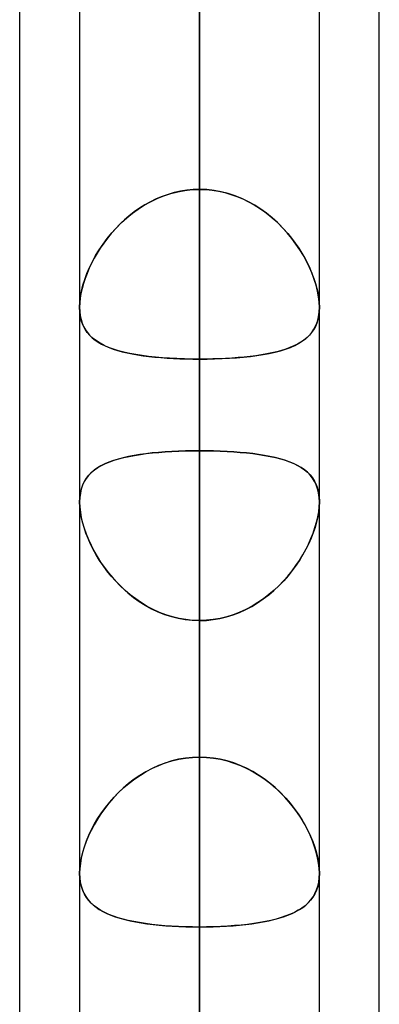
# Model space of a CAD drawing. Header units: millimetres. Extents: x -97 to 82, y -215 to 215.
# Tile 59 of 84: x -44 to -41.62, y 88.08 to 94.58. Entities that reach past the tile are written whole.
import ezdxf

# ---------------------------------------------------------------- set-up
doc = ezdxf.new("R2010")
doc.units = ezdxf.units.MM
doc.layers.add('MAIN-1', color=7, linetype='Continuous')
doc.layers.add('MAIN-2', color=7, linetype='Continuous')

msp = doc.modelspace()

# ---------------------------------------------------------------- linework, layer by layer
at = {"layer": 'MAIN-1'}
for p, q in [((-44, 57.1029), (-44, 109.5547)), ((-42.8113, 109.3184), (-42.8113, 0)), ((-43.6038, 108.8839), (-43.6038, 0)), ((-41.6225, 57.4771), (-41.6225, 108.9024)), ((-42.0188, 0), (-42.0188, 108.7738)), ((-42.0188, 91.3985), (-42.0188, 91.3974)), ((-42.0188, 91.3974), (-42.0187, 91.3963)), ((-42.0187, 91.3963), (-42.0187, 91.3952)), ((-42.0187, 91.3952), (-42.0187, 91.3941)), ((-42.0187, 91.3941), (-42.0187, 91.393)), ((-42.0187, 91.393), (-42.0188, 91.3919)), ((-43.6038, 88.9409), (-43.6038, 88.9411)), ((-43.6038, 88.9408), (-43.6038, 88.9409)), ((-43.6038, 88.9406), (-43.6038, 88.9408)), ((-43.6038, 88.9405), (-43.6038, 88.9406)), ((-43.6038, 88.9403), (-43.6038, 88.9405)), ((-43.6037, 88.9401), (-43.6038, 88.9403))]:
    msp.add_line(p, q, dxfattribs=at)
at = {"layer": 'MAIN-2'}
for p, q in [((-42.8113, 89.7078), (-42.8113, 122.2035)), ((-42.8113, 120.6185), (-42.8113, 88.5862)), ((-42.8113, 80.9584), (-42.8113, 109.8405)), ((-42.8113, 0), (-42.8113, 109.3184)), ((-42.8113, 108.2555), (-42.8113, 79.8366)), ((-42.8113, 0), (-42.8113, 108.1031)), ((-42.8113, 108.1031), (-42.8113, 0)), ((-42.8113, 101.0792), (-42.8113, 93.4569)), ((-42.8113, 93.4569), (-42.8113, 101.0792)), ((-42.8113, 100.4781), (-42.8113, 0)), ((-42.8113, 0), (-42.8113, 100.4781)), ((-42.8113, 0), (-42.8113, 99.3568)), ((-42.8113, 91.7312), (-42.8113, 99.3568)), ((-42.8113, 99.3568), (-42.8113, 0)), ((-42.8113, 99.3568), (-42.8113, 91.7312)), ((-42.8113, 72.2072), (-42.8113, 97.4775)), ((-42.8113, 97.3343), (-42.8113, 89.7078)), ((-42.8113, 89.7078), (-42.8113, 97.3343)), ((-42.8113, 96.8192), (-42.8113, 93.4569)), ((-42.8113, 93.4569), (-42.8113, 96.8192)), ((-42.8113, 95.8925), (-42.8113, 71.0851)), ((-42.8113, 92.3359), (-42.8113, 95.6982)), ((-42.8113, 88.0757), (-42.8113, 95.6982)), ((-42.8113, 95.6982), (-42.8113, 92.3359)), ((-42.8113, 95.6982), (-42.8113, 88.0757)), ((-42.9782, 93.4358), (-43.0188, 93.4242)), ((-43.0014, 93.4295), (-42.9547, 93.4414)), ((-42.9371, 93.445), (-42.9782, 93.4358)), ((-42.9547, 93.4414), (-42.9073, 93.45)), ((-42.8956, 93.4515), (-42.9371, 93.445)), ((-42.9073, 93.45), (-42.8594, 93.4551)), ((-42.8536, 93.4555), (-42.8956, 93.4515)), ((-42.8594, 93.4551), (-42.8112, 93.4569)), ((-42.8112, 93.4569), (-42.8536, 93.4555)), ((-42.7631, 93.4551), (-42.8112, 93.4569)), ((-42.8112, 93.4569), (-42.7689, 93.4555)), ((-42.7689, 93.4555), (-42.7269, 93.4515)), ((-42.7152, 93.45), (-42.7631, 93.4551)), ((-42.7269, 93.4515), (-42.6854, 93.445)), ((-42.6678, 93.4414), (-42.7152, 93.45)), ((-42.6854, 93.445), (-42.6443, 93.4358)), ((-42.6211, 93.4295), (-42.6678, 93.4414)), ((-42.6443, 93.4358), (-42.6037, 93.4242)), ((-43.1764, 93.3525), (-43.1347, 93.3758)), ((-43.1358, 93.3752), (-43.1727, 93.3547)), ((-43.0978, 93.3937), (-43.1358, 93.3752)), ((-43.1347, 93.3758), (-43.0915, 93.3966)), ((-43.0587, 93.4101), (-43.0978, 93.3937)), ((-43.0915, 93.3966), (-43.047, 93.4145)), ((-43.0188, 93.4242), (-43.0587, 93.4101)), ((-43.047, 93.4145), (-43.0014, 93.4295)), ((-42.5755, 93.4145), (-42.6211, 93.4295)), ((-42.6037, 93.4242), (-42.5638, 93.4101)), ((-42.531, 93.3966), (-42.5755, 93.4145)), ((-42.5638, 93.4101), (-42.5247, 93.3937)), ((-42.4878, 93.3758), (-42.531, 93.3966)), ((-42.5247, 93.3937), (-42.4867, 93.3752)), ((-42.4461, 93.3525), (-42.4878, 93.3758)), ((-42.4867, 93.3752), (-42.4498, 93.3547)), ((-43.2429, 93.308), (-43.2761, 93.2822)), ((-43.255, 93.2989), (-43.2165, 93.3268)), ((-43.2084, 93.3322), (-43.2429, 93.308)), ((-43.2165, 93.3268), (-43.1764, 93.3525)), ((-43.1727, 93.3547), (-43.2084, 93.3322)), ((-42.4498, 93.3547), (-42.4141, 93.3322)), ((-42.406, 93.3268), (-42.4461, 93.3525)), ((-42.4141, 93.3322), (-42.3796, 93.308)), ((-42.3675, 93.2989), (-42.406, 93.3268)), ((-42.3796, 93.308), (-42.3464, 93.2822)), ((-43.3601, 93.204), (-43.3269, 93.2373)), ((-43.308, 93.2548), (-43.3384, 93.2262)), ((-43.3269, 93.2373), (-43.2918, 93.269)), ((-43.2761, 93.2822), (-43.308, 93.2548)), ((-43.2918, 93.269), (-43.255, 93.2989)), ((-42.3307, 93.269), (-42.3675, 93.2989)), ((-42.3464, 93.2822), (-42.3145, 93.2548)), ((-42.2956, 93.2373), (-42.3307, 93.269)), ((-42.3145, 93.2548), (-42.2841, 93.2262)), ((-42.2624, 93.204), (-42.2956, 93.2373)), ((-43.3673, 93.1964), (-43.3946, 93.1657)), ((-43.3915, 93.1693), (-43.3601, 93.204)), ((-43.3384, 93.2262), (-43.3673, 93.1964)), ((-42.2841, 93.2262), (-42.2552, 93.1964)), ((-42.231, 93.1693), (-42.2624, 93.204)), ((-42.2552, 93.1964), (-42.2279, 93.1657)), ((-43.4486, 93.096), (-43.421, 93.1332)), ((-43.4203, 93.1341), (-43.4444, 93.1019)), ((-43.421, 93.1332), (-43.3915, 93.1693)), ((-43.3946, 93.1657), (-43.4203, 93.1341)), ((-42.2015, 93.1332), (-42.231, 93.1693)), ((-42.2279, 93.1657), (-42.2022, 93.1341)), ((-42.2022, 93.1341), (-42.1781, 93.1019)), ((-42.1739, 93.096), (-42.2015, 93.1332)), ((-43.4977, 93.0193), (-43.4742, 93.058)), ((-43.4669, 93.0692), (-43.4878, 93.0362)), ((-43.4742, 93.058), (-43.4486, 93.096)), ((-43.4444, 93.1019), (-43.4669, 93.0692)), ((-42.1781, 93.1019), (-42.1556, 93.0692)), ((-42.1483, 93.058), (-42.1739, 93.096)), ((-42.1556, 93.0692), (-42.1347, 93.0362)), ((-42.1248, 93.0193), (-42.1483, 93.058)), ((-43.5382, 92.9408), (-43.5191, 92.9802)), ((-43.507, 93.0029), (-43.5245, 92.9694)), ((-43.5191, 92.9802), (-43.4977, 93.0193)), ((-43.4878, 93.0362), (-43.507, 93.0029)), ((-42.1347, 93.0362), (-42.1155, 93.0029)), ((-42.1035, 92.9802), (-42.1248, 93.0193)), ((-42.1155, 93.0029), (-42.098, 92.9694)), ((-42.0843, 92.9408), (-42.1035, 92.9802)), ((-43.5551, 92.9014), (-43.5382, 92.9408)), ((-43.5406, 92.9357), (-43.5549, 92.9019)), ((-43.5245, 92.9694), (-43.5406, 92.9357)), ((-42.098, 92.9694), (-42.082, 92.9357)), ((-42.0674, 92.9014), (-42.0843, 92.9408)), ((-42.082, 92.9357), (-42.0676, 92.9019)), ((-43.5817, 92.8234), (-43.5696, 92.8622)), ((-43.5676, 92.8682), (-43.5784, 92.8348)), ((-43.5696, 92.8622), (-43.5551, 92.9014)), ((-43.5549, 92.9019), (-43.5676, 92.8682)), ((-42.0676, 92.9019), (-42.0549, 92.8682)), ((-42.0529, 92.8622), (-42.0674, 92.9014)), ((-42.0549, 92.8682), (-42.0441, 92.8348)), ((-42.0408, 92.8234), (-42.0529, 92.8622)), ((-43.5982, 92.7479), (-43.5913, 92.7852)), ((-43.5875, 92.8017), (-43.5946, 92.7692)), ((-43.5913, 92.7852), (-43.5817, 92.8234)), ((-43.5784, 92.8348), (-43.5875, 92.8017)), ((-42.0441, 92.8348), (-42.035, 92.8017)), ((-42.0312, 92.7852), (-42.0408, 92.8234)), ((-42.035, 92.8017), (-42.0279, 92.7692)), ((-42.0243, 92.7479), (-42.0312, 92.7852)), ((-43.5997, 92.7376), (-43.6028, 92.7073)), ((-43.6024, 92.7121), (-43.5982, 92.7479)), ((-43.5946, 92.7692), (-43.5997, 92.7376)), ((-42.0279, 92.7692), (-42.0228, 92.7376)), ((-42.0201, 92.7121), (-42.0243, 92.7479)), ((-42.0228, 92.7376), (-42.0197, 92.7073)), ((-43.6038, 92.6781), (-43.6024, 92.7121)), ((-43.6028, 92.7073), (-43.6038, 92.6782)), ((-43.6038, 92.6782), (-43.6027, 92.6499)), ((-43.6023, 92.6453), (-43.6038, 92.6781)), ((-43.6027, 92.6499), (-43.5995, 92.623)), ((-42.0198, 92.6499), (-42.023, 92.623)), ((-42.0202, 92.6453), (-42.0187, 92.6781)), ((-42.0187, 92.6781), (-42.0201, 92.7121)), ((-42.0187, 92.6782), (-42.0198, 92.6499)), ((-42.0197, 92.7073), (-42.0187, 92.6782)), ((-43.598, 92.6144), (-43.6023, 92.6453)), ((-43.5995, 92.623), (-43.5941, 92.5974)), ((-43.5907, 92.5854), (-43.598, 92.6144)), ((-43.5941, 92.5974), (-43.5867, 92.5735)), ((-43.5807, 92.5586), (-43.5907, 92.5854)), ((-42.0418, 92.5586), (-42.0318, 92.5854)), ((-42.0284, 92.5974), (-42.0358, 92.5735)), ((-42.0318, 92.5854), (-42.0245, 92.6144)), ((-42.023, 92.623), (-42.0284, 92.5974)), ((-42.0245, 92.6144), (-42.0202, 92.6453)), ((-43.5867, 92.5735), (-43.5773, 92.5512)), ((-43.568, 92.5341), (-43.5807, 92.5586)), ((-43.5773, 92.5512), (-43.5659, 92.5305)), ((-43.5528, 92.5117), (-43.568, 92.5341)), ((-43.5659, 92.5305), (-43.5526, 92.5114)), ((-42.0566, 92.5305), (-42.0699, 92.5114)), ((-42.0697, 92.5117), (-42.0545, 92.5341)), ((-42.0452, 92.5512), (-42.0566, 92.5305)), ((-42.0545, 92.5341), (-42.0418, 92.5586)), ((-42.0358, 92.5735), (-42.0452, 92.5512)), ((-43.5351, 92.4912), (-43.5528, 92.5117)), ((-43.5526, 92.5114), (-43.5375, 92.4937)), ((-43.5375, 92.4937), (-43.5206, 92.4774)), ((-43.5151, 92.4726), (-43.5351, 92.4912)), ((-43.5206, 92.4774), (-43.502, 92.4622)), ((-43.4929, 92.4558), (-43.5151, 92.4726)), ((-43.502, 92.4622), (-43.4815, 92.4482)), ((-43.4683, 92.4404), (-43.4929, 92.4558)), ((-42.1542, 92.4404), (-42.1296, 92.4558)), ((-42.1205, 92.4622), (-42.141, 92.4482)), ((-42.1296, 92.4558), (-42.1074, 92.4726)), ((-42.1019, 92.4774), (-42.1205, 92.4622)), ((-42.1074, 92.4726), (-42.0874, 92.4912)), ((-42.085, 92.4937), (-42.1019, 92.4774)), ((-42.0874, 92.4912), (-42.0697, 92.5117)), ((-42.0699, 92.5114), (-42.085, 92.4937)), ((-43.4815, 92.4482), (-43.4592, 92.4353)), ((-43.4414, 92.4263), (-43.4683, 92.4404)), ((-43.4592, 92.4353), (-43.4351, 92.4234)), ((-43.4122, 92.4136), (-43.4414, 92.4263)), ((-43.4351, 92.4234), (-43.4093, 92.4124)), ((-43.3806, 92.402), (-43.4122, 92.4136)), ((-43.4093, 92.4124), (-43.3818, 92.4024)), ((-43.3818, 92.4024), (-43.3525, 92.3932)), ((-43.3469, 92.3915), (-43.3806, 92.402)), ((-43.3525, 92.3932), (-43.3217, 92.3848)), ((-43.3109, 92.3821), (-43.3469, 92.3915)), ((-42.3116, 92.3821), (-42.2756, 92.3915)), ((-42.27, 92.3932), (-42.3008, 92.3848)), ((-42.2756, 92.3915), (-42.2419, 92.402)), ((-42.2407, 92.4024), (-42.27, 92.3932)), ((-42.2419, 92.402), (-42.2103, 92.4136)), ((-42.2132, 92.4124), (-42.2407, 92.4024)), ((-42.1874, 92.4234), (-42.2132, 92.4124)), ((-42.2103, 92.4136), (-42.1811, 92.4263)), ((-42.1633, 92.4353), (-42.1874, 92.4234)), ((-42.1811, 92.4263), (-42.1542, 92.4404)), ((-42.141, 92.4482), (-42.1633, 92.4353)), ((-43.3217, 92.3848), (-43.2894, 92.3771)), ((-43.2728, 92.3737), (-43.3109, 92.3821)), ((-43.2894, 92.3771), (-43.2556, 92.3703)), ((-43.2329, 92.3662), (-43.2728, 92.3737)), ((-43.2556, 92.3703), (-43.2204, 92.3641)), ((-43.1911, 92.3596), (-43.2329, 92.3662)), ((-43.2204, 92.3641), (-43.1839, 92.3586)), ((-43.1478, 92.354), (-43.1911, 92.3596)), ((-43.1839, 92.3586), (-43.1461, 92.3538)), ((-43.1028, 92.3491), (-43.1478, 92.354)), ((-43.1461, 92.3538), (-43.107, 92.3495)), ((-43.107, 92.3495), (-43.0669, 92.3459)), ((-43.0564, 92.345), (-43.1028, 92.3491)), ((-43.0669, 92.3459), (-43.0258, 92.3428)), ((-43.0087, 92.3417), (-43.0564, 92.345)), ((-43.0258, 92.3428), (-42.9841, 92.3403)), ((-42.9602, 92.3392), (-43.0087, 92.3417)), ((-42.9841, 92.3403), (-42.9417, 92.3384)), ((-42.9111, 92.3374), (-42.9602, 92.3392)), ((-42.9417, 92.3384), (-42.8987, 92.337)), ((-42.8614, 92.3363), (-42.9111, 92.3374)), ((-42.8987, 92.337), (-42.8552, 92.3362)), ((-42.8112, 92.3359), (-42.8614, 92.3363)), ((-42.8552, 92.3362), (-42.8112, 92.3359)), ((-42.8113, 92.3359), (-42.8113, 84.7134)), ((-42.8112, 92.3359), (-42.7611, 92.3363)), ((-42.7673, 92.3362), (-42.8112, 92.3359)), ((-42.8113, 84.7134), (-42.8113, 92.3359)), ((-42.7238, 92.337), (-42.7673, 92.3362)), ((-42.7611, 92.3363), (-42.7114, 92.3374)), ((-42.6808, 92.3384), (-42.7238, 92.337)), ((-42.7114, 92.3374), (-42.6623, 92.3392)), ((-42.6384, 92.3403), (-42.6808, 92.3384)), ((-42.6623, 92.3392), (-42.6138, 92.3417)), ((-42.5967, 92.3428), (-42.6384, 92.3403)), ((-42.6138, 92.3417), (-42.5661, 92.345)), ((-42.5556, 92.3459), (-42.5967, 92.3428)), ((-42.5661, 92.345), (-42.5197, 92.3491)), ((-42.5155, 92.3495), (-42.5556, 92.3459)), ((-42.5197, 92.3491), (-42.4747, 92.354)), ((-42.4764, 92.3538), (-42.5155, 92.3495)), ((-42.4386, 92.3586), (-42.4764, 92.3538)), ((-42.4747, 92.354), (-42.4314, 92.3596)), ((-42.4021, 92.3641), (-42.4386, 92.3586)), ((-42.4314, 92.3596), (-42.3896, 92.3662)), ((-42.3669, 92.3703), (-42.4021, 92.3641)), ((-42.3896, 92.3662), (-42.3497, 92.3737)), ((-42.3331, 92.3771), (-42.3669, 92.3703)), ((-42.3497, 92.3737), (-42.3116, 92.3821)), ((-42.3008, 92.3848), (-42.3331, 92.3771)), ((-43.3492, 91.6764), (-43.3806, 91.6668)), ((-43.375, 91.6686), (-43.3437, 91.6779)), ((-43.3159, 91.6851), (-43.3492, 91.6764)), ((-43.3437, 91.6779), (-43.3107, 91.6863)), ((-43.2808, 91.6929), (-43.3159, 91.6851)), ((-43.3107, 91.6863), (-43.2761, 91.6939)), ((-43.2441, 91.6999), (-43.2808, 91.6929)), ((-43.2761, 91.6939), (-43.2399, 91.7006)), ((-43.2059, 91.7061), (-43.2441, 91.6999)), ((-43.2399, 91.7006), (-43.2022, 91.7066)), ((-43.1662, 91.7115), (-43.2059, 91.7061)), ((-43.2022, 91.7066), (-43.163, 91.7119)), ((-43.1251, 91.7162), (-43.1662, 91.7115)), ((-43.163, 91.7119), (-43.1224, 91.7165)), ((-43.0827, 91.7202), (-43.1251, 91.7162)), ((-43.1224, 91.7165), (-43.0805, 91.7204)), ((-43.0391, 91.7236), (-43.0827, 91.7202)), ((-43.0805, 91.7204), (-43.0375, 91.7237)), ((-42.9947, 91.7264), (-43.0391, 91.7236)), ((-43.0375, 91.7237), (-42.9936, 91.7264)), ((-42.9496, 91.7285), (-42.9947, 91.7264)), ((-42.9936, 91.7264), (-42.9487, 91.7285)), ((-42.904, 91.73), (-42.9496, 91.7285)), ((-42.9487, 91.7285), (-42.9032, 91.73)), ((-42.8578, 91.7309), (-42.904, 91.73)), ((-42.9032, 91.73), (-42.8574, 91.7309)), ((-42.8112, 91.7312), (-42.8578, 91.7309)), ((-42.8574, 91.7309), (-42.8112, 91.7312)), ((-42.8113, 91.7312), (-42.8113, 0)), ((-42.8113, 0), (-42.8113, 91.7312)), ((-42.8112, 91.7312), (-42.765, 91.7309)), ((-42.7651, 91.7309), (-42.8112, 91.7312)), ((-42.7193, 91.73), (-42.7651, 91.7309)), ((-42.765, 91.7309), (-42.7192, 91.73)), ((-42.6738, 91.7285), (-42.7193, 91.73)), ((-42.7192, 91.73), (-42.6739, 91.7285)), ((-42.6739, 91.7285), (-42.6292, 91.7265)), ((-42.6289, 91.7264), (-42.6738, 91.7285)), ((-42.6292, 91.7265), (-42.5851, 91.7237)), ((-42.585, 91.7237), (-42.6289, 91.7264)), ((-42.5851, 91.7237), (-42.5418, 91.7204)), ((-42.542, 91.7204), (-42.585, 91.7237)), ((-42.5001, 91.7165), (-42.542, 91.7204)), ((-42.5418, 91.7204), (-42.4996, 91.7164)), ((-42.4595, 91.7119), (-42.5001, 91.7165)), ((-42.4996, 91.7164), (-42.4588, 91.7118)), ((-42.4203, 91.7066), (-42.4595, 91.7119)), ((-42.4588, 91.7118), (-42.4193, 91.7065)), ((-42.3826, 91.7006), (-42.4203, 91.7066)), ((-42.4193, 91.7065), (-42.3812, 91.7004)), ((-42.3464, 91.6939), (-42.3826, 91.7006)), ((-42.3812, 91.7004), (-42.3447, 91.6935)), ((-42.3118, 91.6863), (-42.3464, 91.6939)), ((-42.3447, 91.6935), (-42.3097, 91.6858)), ((-42.2788, 91.6779), (-42.3118, 91.6863)), ((-42.3097, 91.6858), (-42.2765, 91.6773)), ((-42.2475, 91.6686), (-42.2788, 91.6779)), ((-42.2765, 91.6773), (-42.2452, 91.6678)), ((-43.4865, 91.6179), (-43.5079, 91.6028)), ((-43.5046, 91.6053), (-43.4825, 91.6205)), ((-43.463, 91.6318), (-43.4865, 91.6179)), ((-43.4825, 91.6205), (-43.4584, 91.6343)), ((-43.4375, 91.6446), (-43.463, 91.6318)), ((-43.4584, 91.6343), (-43.4324, 91.6469)), ((-43.4101, 91.6562), (-43.4375, 91.6446)), ((-43.4324, 91.6469), (-43.4046, 91.6583)), ((-43.3806, 91.6668), (-43.4101, 91.6562)), ((-43.4046, 91.6583), (-43.375, 91.6686)), ((-42.2179, 91.6583), (-42.2475, 91.6686)), ((-42.2452, 91.6678), (-42.2157, 91.6574)), ((-42.1901, 91.6469), (-42.2179, 91.6583)), ((-42.2157, 91.6574), (-42.1882, 91.646)), ((-42.1641, 91.6343), (-42.1901, 91.6469)), ((-42.1882, 91.646), (-42.1627, 91.6335)), ((-42.14, 91.6205), (-42.1641, 91.6343)), ((-42.1627, 91.6335), (-42.1391, 91.6199)), ((-42.1179, 91.6053), (-42.14, 91.6205)), ((-42.1391, 91.6199), (-42.1176, 91.605)), ((-43.5599, 91.5485), (-43.573, 91.5271)), ((-43.5721, 91.5288), (-43.5585, 91.5505)), ((-43.5446, 91.5682), (-43.5599, 91.5485)), ((-43.5585, 91.5505), (-43.5427, 91.5704)), ((-43.5272, 91.5863), (-43.5446, 91.5682)), ((-43.5427, 91.5704), (-43.5247, 91.5886)), ((-43.5079, 91.6028), (-43.5272, 91.5863)), ((-43.5247, 91.5886), (-43.5046, 91.6053)), ((-42.0978, 91.5886), (-42.1179, 91.6053)), ((-42.1176, 91.605), (-42.0981, 91.5889)), ((-42.0981, 91.5889), (-42.0806, 91.5712)), ((-42.0798, 91.5704), (-42.0978, 91.5886)), ((-42.0806, 91.5712), (-42.0651, 91.552)), ((-42.064, 91.5505), (-42.0798, 91.5704)), ((-42.0651, 91.552), (-42.0516, 91.531)), ((-42.0504, 91.5288), (-42.064, 91.5505)), ((-43.5986, 91.4521), (-43.5922, 91.4797)), ((-43.584, 91.5037), (-43.5926, 91.4784)), ((-43.5922, 91.4797), (-43.5833, 91.5052)), ((-43.573, 91.5271), (-43.584, 91.5037)), ((-43.5833, 91.5052), (-43.5721, 91.5288)), ((-42.0516, 91.531), (-42.0404, 91.5081)), ((-42.0392, 91.5052), (-42.0504, 91.5288)), ((-42.0404, 91.5081), (-42.0314, 91.4834)), ((-42.0303, 91.4797), (-42.0392, 91.5052)), ((-42.0314, 91.4834), (-42.0247, 91.4567)), ((-42.0238, 91.4521), (-42.0303, 91.4797)), ((-43.6038, 91.3918), (-43.6025, 91.4227)), ((-43.6025, 91.4223), (-43.6037, 91.3919)), ((-43.6025, 91.4227), (-43.5986, 91.4521)), ((-43.5988, 91.4512), (-43.6025, 91.4223)), ((-43.5926, 91.4784), (-43.5988, 91.4512)), ((-42.0247, 91.4567), (-42.0205, 91.4284)), ((-42.02, 91.4227), (-42.0238, 91.4521)), ((-42.0205, 91.4284), (-42.0188, 91.3985)), ((-42.0187, 91.3918), (-42.02, 91.4227)), ((-43.6026, 91.3605), (-43.6038, 91.3918)), ((-43.6037, 91.3919), (-43.6026, 91.3599)), ((-43.5991, 91.3279), (-43.6026, 91.3605)), ((-43.6026, 91.3599), (-43.5988, 91.3263)), ((-42.0234, 91.3279), (-42.0199, 91.3605)), ((-42.0199, 91.361), (-42.0233, 91.3287)), ((-42.0188, 91.3919), (-42.0199, 91.361)), ((-42.0199, 91.3605), (-42.0187, 91.3918)), ((-43.5932, 91.2939), (-43.5991, 91.3279)), ((-43.5988, 91.3263), (-43.5927, 91.2913)), ((-43.5851, 91.2588), (-43.5932, 91.2939)), ((-43.5927, 91.2913), (-43.5841, 91.2554)), ((-42.0374, 91.2588), (-42.0293, 91.2939)), ((-42.0291, 91.295), (-42.037, 91.2604)), ((-42.0293, 91.2939), (-42.0234, 91.3279)), ((-42.0233, 91.3287), (-42.0291, 91.295)), ((-43.5747, 91.2232), (-43.5851, 91.2588)), ((-43.5841, 91.2554), (-43.5733, 91.2188)), ((-43.5624, 91.1872), (-43.5747, 91.2232)), ((-42.0601, 91.1872), (-42.0478, 91.2232)), ((-42.0471, 91.2251), (-42.0593, 91.1895)), ((-42.0478, 91.2232), (-42.0374, 91.2588)), ((-42.037, 91.2604), (-42.0471, 91.2251)), ((-43.5733, 91.2188), (-43.5603, 91.1818)), ((-43.548, 91.1509), (-43.5624, 91.1872)), ((-43.5603, 91.1818), (-43.5452, 91.1446)), ((-42.0745, 91.1509), (-42.0601, 91.1872)), ((-42.0593, 91.1895), (-42.0734, 91.1536)), ((-43.5317, 91.1147), (-43.548, 91.1509)), ((-43.5452, 91.1446), (-43.5281, 91.1073)), ((-43.5135, 91.0786), (-43.5317, 91.1147)), ((-43.5281, 91.1073), (-43.509, 91.0702)), ((-42.109, 91.0786), (-42.0908, 91.1147)), ((-42.0895, 91.1176), (-42.1073, 91.0817)), ((-42.0908, 91.1147), (-42.0745, 91.1509)), ((-42.0734, 91.1536), (-42.0895, 91.1176)), ((-43.4936, 91.0429), (-43.5135, 91.0786)), ((-43.509, 91.0702), (-43.4879, 91.0331)), ((-43.4719, 91.0074), (-43.4936, 91.0429)), ((-43.4879, 91.0331), (-43.4646, 90.9963)), ((-42.1506, 91.0074), (-42.1289, 91.0429)), ((-42.1271, 91.0459), (-42.1488, 91.0102)), ((-42.1289, 91.0429), (-42.109, 91.0786)), ((-42.1073, 91.0817), (-42.1271, 91.0459)), ((-43.4483, 90.9723), (-43.4719, 91.0074)), ((-43.4646, 90.9963), (-43.4394, 90.9599)), ((-43.4228, 90.9378), (-43.4483, 90.9723)), ((-43.4394, 90.9599), (-43.4121, 90.9242)), ((-42.1997, 90.9378), (-42.1742, 90.9723)), ((-42.1724, 90.9749), (-42.1979, 90.9401)), ((-42.1742, 90.9723), (-42.1506, 91.0074)), ((-42.1488, 91.0102), (-42.1724, 90.9749)), ((-43.3955, 90.9039), (-43.4228, 90.9378)), ((-43.4121, 90.9242), (-43.3829, 90.8893)), ((-43.3664, 90.871), (-43.3955, 90.9039)), ((-42.2561, 90.871), (-42.227, 90.9039)), ((-42.2252, 90.906), (-42.2544, 90.8729)), ((-42.227, 90.9039), (-42.1997, 90.9378)), ((-42.1979, 90.9401), (-42.2252, 90.906)), ((-43.3829, 90.8893), (-43.3518, 90.8556)), ((-43.3355, 90.8391), (-43.3664, 90.871)), ((-43.3518, 90.8556), (-43.3188, 90.8231)), ((-43.3028, 90.8085), (-43.3355, 90.8391)), ((-42.3197, 90.8085), (-42.287, 90.8391)), ((-42.2853, 90.8408), (-42.3179, 90.8101)), ((-42.287, 90.8391), (-42.2561, 90.871)), ((-42.2544, 90.8729), (-42.2853, 90.8408)), ((-43.3188, 90.8231), (-43.284, 90.7922)), ((-43.2685, 90.7794), (-43.3028, 90.8085)), ((-43.284, 90.7922), (-43.2475, 90.763)), ((-43.2327, 90.7521), (-43.2685, 90.7794)), ((-42.3898, 90.7521), (-42.354, 90.7794)), ((-42.3522, 90.7809), (-42.3879, 90.7535)), ((-42.354, 90.7794), (-42.3197, 90.8085)), ((-42.3179, 90.8101), (-42.3522, 90.7809)), ((-43.2475, 90.763), (-43.2094, 90.7359)), ((-43.1954, 90.7267), (-43.2327, 90.7521)), ((-43.2094, 90.7359), (-43.1698, 90.7109)), ((-43.1567, 90.7033), (-43.1954, 90.7267)), ((-43.1698, 90.7109), (-43.1286, 90.6882)), ((-43.1167, 90.6822), (-43.1567, 90.7033)), ((-42.5058, 90.6822), (-42.4658, 90.7033)), ((-42.4639, 90.7044), (-42.5041, 90.6831)), ((-42.4658, 90.7033), (-42.4271, 90.7267)), ((-42.4252, 90.7279), (-42.4639, 90.7044)), ((-42.4271, 90.7267), (-42.3898, 90.7521)), ((-42.3879, 90.7535), (-42.4252, 90.7279)), ((-43.1286, 90.6882), (-43.086, 90.668)), ((-43.0754, 90.6635), (-43.1167, 90.6822)), ((-43.086, 90.668), (-43.0421, 90.6506)), ((-43.033, 90.6474), (-43.0754, 90.6635)), ((-43.0421, 90.6506), (-42.9974, 90.6361)), ((-42.9897, 90.634), (-43.033, 90.6474)), ((-42.9974, 90.6361), (-42.9518, 90.6247)), ((-42.6314, 90.6344), (-42.6754, 90.6237)), ((-42.6328, 90.634), (-42.5895, 90.6474)), ((-42.588, 90.6479), (-42.6314, 90.6344)), ((-42.5895, 90.6474), (-42.5471, 90.6635)), ((-42.5455, 90.6642), (-42.588, 90.6479)), ((-42.5471, 90.6635), (-42.5058, 90.6822)), ((-42.5041, 90.6831), (-42.5455, 90.6642)), ((-42.9458, 90.6234), (-42.9897, 90.634)), ((-42.9518, 90.6247), (-42.9055, 90.6164)), ((-42.9014, 90.6158), (-42.9458, 90.6234)), ((-42.9055, 90.6164), (-42.8587, 90.6114)), ((-42.8565, 90.6112), (-42.9014, 90.6158)), ((-42.8587, 90.6114), (-42.8112, 90.6097)), ((-42.8112, 90.6097), (-42.8565, 90.6112)), ((-42.8113, 0), (-42.8113, 90.6097)), ((-42.8113, 82.9832), (-42.8113, 90.6097)), ((-42.7655, 90.6113), (-42.8112, 90.6097)), ((-42.8112, 90.6097), (-42.766, 90.6112)), ((-42.8113, 90.6097), (-42.8113, 0)), ((-42.8113, 90.6097), (-42.8113, 82.9832)), ((-42.766, 90.6112), (-42.7211, 90.6158)), ((-42.7202, 90.616), (-42.7655, 90.6113)), ((-42.7211, 90.6158), (-42.6767, 90.6234)), ((-42.6754, 90.6237), (-42.7202, 90.616)), ((-42.6767, 90.6234), (-42.6328, 90.634)), ((-43.039, 89.6691), (-43.0826, 89.6525)), ((-43.0804, 89.6535), (-43.0375, 89.6697)), ((-42.9946, 89.6829), (-43.039, 89.6691)), ((-43.0375, 89.6697), (-42.9935, 89.6832)), ((-42.9496, 89.6937), (-42.9946, 89.6829)), ((-42.9935, 89.6832), (-42.9486, 89.6939)), ((-42.9039, 89.7015), (-42.9496, 89.6937)), ((-42.9486, 89.6939), (-42.9032, 89.7016)), ((-42.8578, 89.7062), (-42.9039, 89.7015)), ((-42.9032, 89.7016), (-42.8574, 89.7062)), ((-42.8112, 89.7078), (-42.8578, 89.7062)), ((-42.8574, 89.7062), (-42.8112, 89.7078)), ((-42.7651, 89.7062), (-42.8112, 89.7078)), ((-42.8112, 89.7078), (-42.7647, 89.7062)), ((-42.7193, 89.7016), (-42.7651, 89.7062)), ((-42.7647, 89.7062), (-42.7185, 89.7015)), ((-42.6739, 89.6939), (-42.7193, 89.7016)), ((-42.7185, 89.7015), (-42.6728, 89.6937)), ((-42.629, 89.6832), (-42.6739, 89.6939)), ((-42.6728, 89.6937), (-42.6277, 89.6828)), ((-42.585, 89.6697), (-42.629, 89.6832)), ((-42.6277, 89.6828), (-42.5833, 89.6691)), ((-42.5421, 89.6535), (-42.585, 89.6697)), ((-42.5833, 89.6691), (-42.5397, 89.6525)), ((-43.1661, 89.6116), (-43.2058, 89.5875)), ((-43.2021, 89.5899), (-43.1629, 89.6134)), ((-43.125, 89.6333), (-43.1661, 89.6116)), ((-43.1629, 89.6134), (-43.1223, 89.6346)), ((-43.0826, 89.6525), (-43.125, 89.6333)), ((-43.1223, 89.6346), (-43.0804, 89.6535)), ((-42.5002, 89.6346), (-42.5421, 89.6535)), ((-42.5397, 89.6525), (-42.4973, 89.6332)), ((-42.4596, 89.6134), (-42.5002, 89.6346)), ((-42.4973, 89.6332), (-42.4562, 89.6115)), ((-42.4204, 89.5899), (-42.4596, 89.6134)), ((-42.4562, 89.6115), (-42.4165, 89.5874)), ((-43.2808, 89.533), (-43.3159, 89.5029)), ((-43.3107, 89.5076), (-43.276, 89.5369)), ((-43.2441, 89.5613), (-43.2808, 89.533)), ((-43.276, 89.5369), (-43.2398, 89.5643)), ((-43.2058, 89.5875), (-43.2441, 89.5613)), ((-43.2398, 89.5643), (-43.2021, 89.5899)), ((-42.3827, 89.5643), (-42.4204, 89.5899)), ((-42.4165, 89.5874), (-42.3782, 89.5611)), ((-42.3465, 89.5369), (-42.3827, 89.5643)), ((-42.3782, 89.5611), (-42.3415, 89.5329)), ((-42.3118, 89.5076), (-42.3465, 89.5369)), ((-42.3415, 89.5329), (-42.3064, 89.5027)), ((-43.3492, 89.4713), (-43.3806, 89.4383)), ((-43.375, 89.4445), (-43.3437, 89.4768)), ((-43.3159, 89.5029), (-43.3492, 89.4713)), ((-43.3437, 89.4768), (-43.3107, 89.5076)), ((-42.2788, 89.4768), (-42.3118, 89.5076)), ((-42.3064, 89.5027), (-42.2731, 89.471)), ((-42.2475, 89.4445), (-42.2788, 89.4768)), ((-42.2731, 89.471), (-42.2416, 89.438)), ((-43.4101, 89.4043), (-43.4376, 89.3693)), ((-43.4324, 89.3761), (-43.4046, 89.4109)), ((-43.3806, 89.4383), (-43.4101, 89.4043)), ((-43.4046, 89.4109), (-43.375, 89.4445)), ((-42.2179, 89.4109), (-42.2475, 89.4445)), ((-42.2416, 89.438), (-42.2122, 89.404)), ((-42.1901, 89.3761), (-42.2179, 89.4109)), ((-42.2122, 89.404), (-42.1847, 89.369)), ((-43.4824, 89.3039), (-43.4584, 89.3404)), ((-43.4376, 89.3693), (-43.463, 89.3336)), ((-43.4584, 89.3404), (-43.4324, 89.3761)), ((-42.1641, 89.3404), (-42.1901, 89.3761)), ((-42.1847, 89.369), (-42.1592, 89.3333)), ((-42.14, 89.3039), (-42.1641, 89.3404)), ((-43.4865, 89.2974), (-43.5079, 89.2609)), ((-43.5046, 89.2669), (-43.4824, 89.3039)), ((-43.463, 89.3336), (-43.4865, 89.2974)), ((-42.1592, 89.3333), (-42.1358, 89.2971)), ((-42.1179, 89.2669), (-42.14, 89.3039)), ((-42.1358, 89.2971), (-42.1144, 89.2605)), ((-43.5272, 89.2243), (-43.5446, 89.1874)), ((-43.5427, 89.1917), (-43.5247, 89.2294)), ((-43.5079, 89.2609), (-43.5272, 89.2243)), ((-43.5247, 89.2294), (-43.5046, 89.2669)), ((-42.0978, 89.2294), (-42.1179, 89.2669)), ((-42.1144, 89.2605), (-42.095, 89.2238)), ((-42.0798, 89.1917), (-42.0978, 89.2294)), ((-42.095, 89.2238), (-42.0777, 89.1869)), ((-43.5599, 89.1504), (-43.5731, 89.1137)), ((-43.5721, 89.1166), (-43.5585, 89.1541)), ((-43.5446, 89.1874), (-43.5599, 89.1504)), ((-43.5585, 89.1541), (-43.5427, 89.1917)), ((-42.064, 89.1541), (-42.0798, 89.1917)), ((-42.0777, 89.1869), (-42.0624, 89.15)), ((-42.0504, 89.1166), (-42.064, 89.1541)), ((-42.0624, 89.15), (-42.0493, 89.1132)), ((-43.584, 89.0773), (-43.5926, 89.0415)), ((-43.5922, 89.0432), (-43.5834, 89.0796)), ((-43.5731, 89.1137), (-43.584, 89.0773)), ((-43.5834, 89.0796), (-43.5721, 89.1166)), ((-42.0391, 89.0796), (-42.0504, 89.1166)), ((-42.0493, 89.1132), (-42.0384, 89.0768)), ((-42.0303, 89.0432), (-42.0391, 89.0796)), ((-42.0384, 89.0768), (-42.0298, 89.041)), ((-43.5926, 89.0415), (-43.5988, 89.0065)), ((-43.5987, 89.0076), (-43.5922, 89.0432)), ((-42.0238, 89.0076), (-42.0303, 89.0432)), ((-42.0298, 89.041), (-42.0236, 89.006)), ((-43.6038, 88.9411), (-43.6025, 88.9735)), ((-43.6025, 88.9731), (-43.6038, 88.9411)), ((-43.6025, 88.9735), (-43.5987, 89.0076)), ((-43.5988, 89.0065), (-43.6025, 88.9731)), ((-42.02, 88.9735), (-42.0238, 89.0076)), ((-42.0236, 89.006), (-42.0199, 88.9725)), ((-42.0187, 88.9411), (-42.02, 88.9735)), ((-42.0199, 88.9725), (-42.0188, 88.9405)), ((-43.6038, 88.9411), (-43.6026, 88.9116)), ((-43.6025, 88.9094), (-43.6037, 88.9401)), ((-43.6026, 88.9116), (-43.5992, 88.8836)), ((-43.5986, 88.8802), (-43.6025, 88.9094)), ((-43.5992, 88.8836), (-43.5934, 88.857)), ((-43.5922, 88.8527), (-43.5986, 88.8802)), ((-42.0237, 88.8812), (-42.0299, 88.8539)), ((-42.0293, 88.8562), (-42.0234, 88.8829)), ((-42.02, 88.9101), (-42.0237, 88.8812)), ((-42.0234, 88.8829), (-42.0199, 88.9112)), ((-42.0188, 88.9405), (-42.02, 88.9101)), ((-42.0199, 88.9112), (-42.0187, 88.9411)), ((-43.5934, 88.857), (-43.5854, 88.8321)), ((-43.5835, 88.827), (-43.5922, 88.8527)), ((-43.5854, 88.8321), (-43.5753, 88.809)), ((-43.5724, 88.8033), (-43.5835, 88.827)), ((-42.0385, 88.8284), (-42.0493, 88.8047)), ((-42.0478, 88.8078), (-42.0375, 88.8311)), ((-42.0299, 88.8539), (-42.0385, 88.8284)), ((-42.0375, 88.8311), (-42.0293, 88.8562)), ((-43.5753, 88.809), (-43.5632, 88.7876)), ((-43.5591, 88.7813), (-43.5724, 88.8033)), ((-43.5632, 88.7876), (-43.5491, 88.7677)), ((-43.5437, 88.7611), (-43.5591, 88.7813)), ((-43.5491, 88.7677), (-43.533, 88.7493)), ((-43.5263, 88.7425), (-43.5437, 88.7611)), ((-43.533, 88.7493), (-43.5152, 88.7324)), ((-42.0775, 88.7627), (-42.0946, 88.7441)), ((-42.0909, 88.7479), (-42.0746, 88.7663)), ((-42.0624, 88.7829), (-42.0775, 88.7627)), ((-42.0746, 88.7663), (-42.0602, 88.7862)), ((-42.0493, 88.8047), (-42.0624, 88.7829)), ((-42.0602, 88.7862), (-42.0478, 88.8078)), ((-43.5069, 88.7254), (-43.5263, 88.7425)), ((-43.5152, 88.7324), (-43.4954, 88.7166)), ((-43.4856, 88.7098), (-43.5069, 88.7254)), ((-43.4954, 88.7166), (-43.4737, 88.702)), ((-43.4624, 88.6953), (-43.4856, 88.7098)), ((-43.4737, 88.702), (-43.4501, 88.6885)), ((-43.4371, 88.6819), (-43.4624, 88.6953)), ((-43.4501, 88.6885), (-43.4246, 88.676)), ((-42.1997, 88.6751), (-42.1742, 88.6875)), ((-42.1581, 88.6964), (-42.1833, 88.6829)), ((-42.1742, 88.6875), (-42.1506, 88.7009)), ((-42.1349, 88.7111), (-42.1581, 88.6964)), ((-42.1506, 88.7009), (-42.1289, 88.7153)), ((-42.1137, 88.727), (-42.1349, 88.7111)), ((-42.1289, 88.7153), (-42.109, 88.7309)), ((-42.0946, 88.7441), (-42.1137, 88.727)), ((-42.109, 88.7309), (-42.0909, 88.7479)), ((-43.4099, 88.6695), (-43.4371, 88.6819)), ((-43.4246, 88.676), (-43.3973, 88.6644)), ((-43.3807, 88.6582), (-43.4099, 88.6695)), ((-43.3973, 88.6644), (-43.3682, 88.6538)), ((-43.3497, 88.6478), (-43.3807, 88.6582)), ((-43.3682, 88.6538), (-43.3373, 88.6441)), ((-43.3167, 88.6384), (-43.3497, 88.6478)), ((-43.3373, 88.6441), (-43.3046, 88.6352)), ((-43.2818, 88.6297), (-43.3167, 88.6384)), ((-43.3046, 88.6352), (-43.2704, 88.6272)), ((-43.2453, 88.622), (-43.2818, 88.6297)), ((-43.2704, 88.6272), (-43.2346, 88.6199)), ((-43.2072, 88.615), (-43.2453, 88.622)), ((-43.2346, 88.6199), (-43.1974, 88.6134)), ((-42.4271, 88.6131), (-42.3898, 88.6196)), ((-42.3751, 88.6224), (-42.4132, 88.6154)), ((-42.3898, 88.6196), (-42.3539, 88.6268)), ((-42.3387, 88.6302), (-42.3751, 88.6224)), ((-42.3539, 88.6268), (-42.3196, 88.6348)), ((-42.3039, 88.6389), (-42.3387, 88.6302)), ((-42.3196, 88.6348), (-42.287, 88.6436)), ((-42.2709, 88.6484), (-42.3039, 88.6389)), ((-42.287, 88.6436), (-42.2561, 88.6532)), ((-42.2398, 88.6589), (-42.2709, 88.6484)), ((-42.2561, 88.6532), (-42.227, 88.6637)), ((-42.2106, 88.6704), (-42.2398, 88.6589)), ((-42.227, 88.6637), (-42.1997, 88.6751)), ((-42.1833, 88.6829), (-42.2106, 88.6704)), ((-43.1676, 88.6089), (-43.2072, 88.615)), ((-43.1974, 88.6134), (-43.1586, 88.6076)), ((-43.1266, 88.6035), (-43.1676, 88.6089)), ((-43.1586, 88.6076), (-43.1185, 88.6026)), ((-43.0842, 88.5989), (-43.1266, 88.6035)), ((-43.1185, 88.6026), (-43.0771, 88.5982)), ((-43.0405, 88.595), (-43.0842, 88.5989)), ((-43.0771, 88.5982), (-43.0346, 88.5945)), ((-42.9958, 88.5918), (-43.0405, 88.595)), ((-43.0346, 88.5945), (-42.9912, 88.5915)), ((-42.9505, 88.5893), (-42.9958, 88.5918)), ((-42.9912, 88.5915), (-42.9471, 88.5891)), ((-42.9045, 88.5875), (-42.9505, 88.5893)), ((-42.9471, 88.5891), (-42.9024, 88.5875)), ((-42.8581, 88.5865), (-42.9045, 88.5875)), ((-42.9024, 88.5875), (-42.857, 88.5865)), ((-42.8112, 88.5862), (-42.8581, 88.5865)), ((-42.857, 88.5865), (-42.8112, 88.5862)), ((-42.8113, 88.5862), (-42.8113, 80.9584)), ((-42.8112, 88.5862), (-42.766, 88.5865)), ((-42.7639, 88.5865), (-42.8112, 88.5862)), ((-42.8113, 80.9584), (-42.8113, 88.5862)), ((-42.766, 88.5865), (-42.7211, 88.5875)), ((-42.717, 88.5876), (-42.7639, 88.5865)), ((-42.7211, 88.5875), (-42.6766, 88.5891)), ((-42.6707, 88.5894), (-42.717, 88.5876)), ((-42.6766, 88.5891), (-42.6327, 88.5914)), ((-42.6252, 88.5919), (-42.6707, 88.5894)), ((-42.6327, 88.5914), (-42.5895, 88.5944)), ((-42.5804, 88.5951), (-42.6252, 88.5919)), ((-42.5895, 88.5944), (-42.547, 88.598)), ((-42.5366, 88.5991), (-42.5804, 88.5951)), ((-42.547, 88.598), (-42.5057, 88.6024)), ((-42.494, 88.6038), (-42.5366, 88.5991)), ((-42.5057, 88.6024), (-42.4657, 88.6074)), ((-42.4528, 88.6092), (-42.494, 88.6038)), ((-42.4657, 88.6074), (-42.4271, 88.6131)), ((-42.4132, 88.6154), (-42.4528, 88.6092))]:
    msp.add_line(p, q, dxfattribs=at)

doc.saveas('drawing.dxf')
